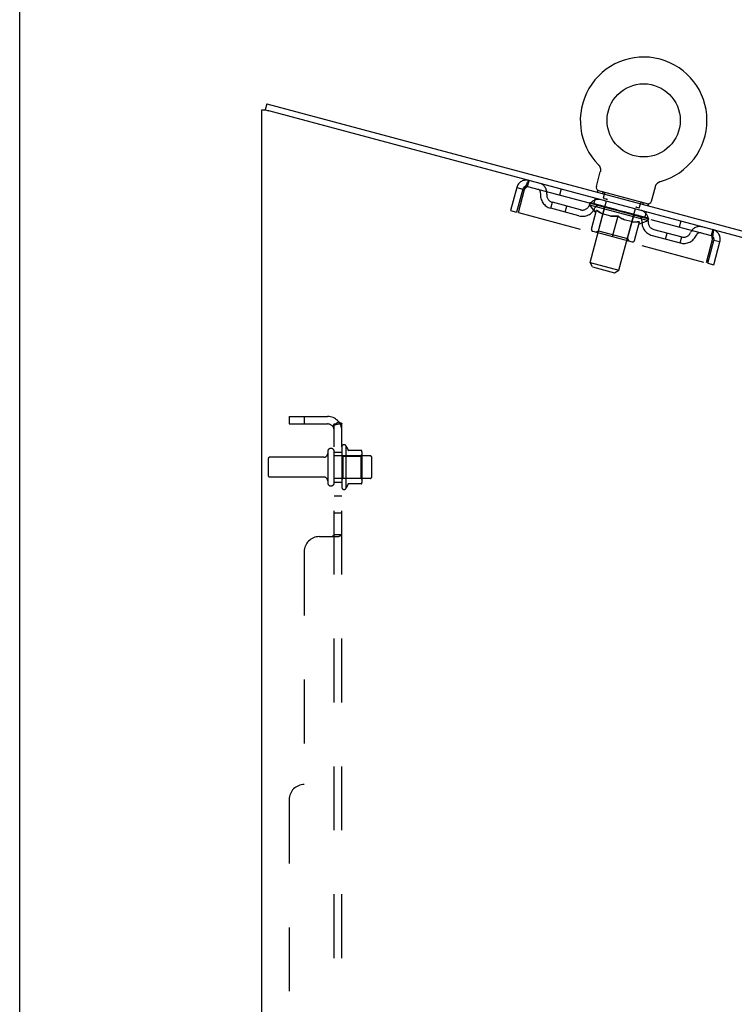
# Model space of a CAD drawing. Header units: inches. Extents: x 0 to 193, y 0 to 125.
# Tile 118 of 256: x 0 to 12, y 79 to 96. Entities that reach past the tile are written whole.
import ezdxf

# ---------------------------------------------------------------- set-up
doc = ezdxf.new("R2010")
doc.units = ezdxf.units.IN
doc.header["$LTSCALE"] = 10.635988
doc.header["$MEASUREMENT"] = 0
doc.linetypes.add('HIDDEN', pattern=[0.2, 0.1, -0.1])
doc.layers.get('0').update_dxf_attribs({"linetype": 'CONTINUOUS'})
doc.layers.add('DEFAULT_2', color=8, linetype='HIDDEN')
doc.layers.add('SUBPANEL', color=7, linetype='CONTINUOUS')

msp = doc.modelspace()

# ---------------------------------------------------------------- linework, layer by layer
at = {"color": 7, "linetype": 'Continuous'}
for p, q in [((0, 0), (0, 125.129)), ((4.082, 94.238), (4.084, 94.238)), ((4.111, 94.338), (4.084, 94.238)), ((4.111, 94.338), (15.964, 91.162)), ((9.628, 93.322), (9.628, 93.322)), ((9.628, 93.322), (9.631, 93.319)), ((9.631, 93.319), (9.634, 93.316)), ((9.633, 93.316), (9.636, 93.313)), ((9.636, 93.313), (9.639, 93.309)), ((9.639, 93.309), (9.641, 93.306)), ((9.641, 93.306), (9.644, 93.302)), ((9.644, 93.302), (9.646, 93.298)), ((9.646, 93.298), (9.648, 93.295)), ((9.648, 93.295), (9.65, 93.291)), ((9.65, 93.291), (9.652, 93.287)), ((9.652, 93.287), (9.654, 93.283)), ((9.654, 93.283), (9.655, 93.279)), ((9.655, 93.279), (9.657, 93.275)), ((9.657, 93.275), (9.658, 93.271)), ((9.658, 93.271), (9.659, 93.266)), ((9.659, 93.266), (9.66, 93.262)), ((9.66, 93.262), (9.661, 93.258)), ((9.661, 93.258), (9.662, 93.254)), ((9.662, 93.254), (9.663, 93.249)), ((9.663, 93.249), (9.663, 93.245)), ((9.663, 93.245), (9.663, 93.241)), ((9.663, 93.241), (9.663, 93.236)), ((9.663, 93.236), (9.663, 93.232)), ((9.663, 93.232), (9.663, 93.228)), ((9.595, 92.962), (9.659, 93.203)), ((9.66, 93.206), (9.659, 93.203)), ((9.661, 93.211), (9.66, 93.206)), ((10.512, 92.716), (10.577, 92.957)), ((10.584, 92.977), (10.586, 92.981)), ((10.586, 92.98), (10.588, 92.984)), ((10.588, 92.984), (10.59, 92.988)), ((10.59, 92.988), (10.592, 92.992)), ((10.592, 92.992), (10.595, 92.995)), ((10.595, 92.995), (10.597, 92.999)), ((10.597, 92.999), (10.6, 93.002)), ((10.6, 93.002), (10.603, 93.006)), ((10.603, 93.006), (10.605, 93.009)), ((10.605, 93.009), (10.608, 93.012)), ((10.608, 93.012), (10.612, 93.015)), ((10.611, 93.015), (10.615, 93.018)), ((10.615, 93.018), (10.618, 93.021)), ((10.618, 93.021), (10.621, 93.024)), ((10.621, 93.024), (10.625, 93.026)), ((10.625, 93.026), (10.629, 93.029)), ((10.628, 93.029), (10.632, 93.031)), ((10.632, 93.031), (10.636, 93.033)), ((10.636, 93.033), (10.64, 93.035)), ((10.64, 93.035), (10.644, 93.037)), ((10.644, 93.037), (10.648, 93.039)), ((10.647, 93.039), (10.652, 93.041)), ((10.651, 93.041), (10.656, 93.042)), ((10.656, 93.042), (10.66, 93.044)), ((10.656, 93.042), (10.657, 93.043)), ((10.66, 93.044), (10.664, 93.045)), ((10.664, 93.045), (10.664, 93.045)), ((9.615, 92.894), (9.608, 92.865)), ((10.46, 92.668), (9.615, 92.894)), ((10.46, 92.668), (10.453, 92.639))]:
    msp.add_line(p, q, dxfattribs=at)
at = {"color": 3, "linetype": 'Continuous'}
for p, q in [((4.03, 31.27), (4.03, 94.238)), ((4.03, 94.238), (4.082, 94.238)), ((4.082, 94.238), (4.123, 94.227)), ((4.123, 94.227), (4.135, 94.224)), ((4.135, 94.224), (4.147, 94.221)), ((15.937, 91.062), (4.147, 94.221))]:
    msp.add_line(p, q, dxfattribs=at)
at = {"color": 7, "linetype": 'Continuous'}
for points in [[(9.663, 93.228), (9.663, 93.223), (9.662, 93.219), (9.662, 93.215), (9.661, 93.211), (9.66, 93.206)], [(10.577, 92.957), (10.578, 92.96), (10.579, 92.964), (10.581, 92.969), (10.582, 92.973), (10.584, 92.977)], [(10.578, 92.96), (10.579, 92.964), (10.581, 92.969), (10.582, 92.973), (10.584, 92.977)]]:
    msp.add_lwpolyline(points, dxfattribs=at)
msp.add_circle((10.381, 94.06), 0.609, dxfattribs=at)
for centre, radius, start, end in [((10.381, 94.06), 1.054, 285.3993, 224.6007), ((9.653, 92.946), 0.06, 165, 255), ((10.454, 92.732), 0.06, 255, 345)]:
    msp.add_arc(centre, radius, start, end, dxfattribs=at)
at = {"layer": 'DEFAULT_2', "color": 8, "linetype": 'HIDDEN'}
for p, q in [((9.628, 93.322), (9.628, 93.322)), ((9.632, 93.317), (9.633, 93.316)), ((8.447, 92.961), (8.474, 93.061)), ((8.27, 92.943), (8.167, 92.561)), ((8.37, 92.916), (8.268, 92.534)), ((8.27, 92.943), (8.37, 92.916)), ((8.297, 92.527), (8.399, 92.909)), ((8.447, 92.961), (11.505, 92.142)), ((9.007, 92.919), (8.98, 92.818)), ((10.664, 93.045), (10.664, 93.045)), ((9.489, 91.696), (9.769, 92.739)), ((9.554, 92.664), (9.581, 92.765)), ((9.705, 92.87), (9.697, 92.841)), ((9.715, 92.774), (9.736, 92.852)), ((9.722, 92.762), (9.779, 92.747)), ((8.835, 92.597), (8.862, 92.698)), ((9.301, 92.472), (8.835, 92.597)), ((9.328, 92.573), (8.862, 92.698)), ((9.076, 92.533), (9.103, 92.633)), ((9.48, 92.654), (9.489, 92.69)), ((9.58, 92.535), (9.48, 92.654)), ((9.48, 92.654), (10.458, 92.392)), ((9.495, 92.683), (9.497, 92.688)), ((9.501, 92.679), (9.502, 92.681)), ((10.451, 92.424), (9.501, 92.679)), ((9.508, 92.677), (9.509, 92.679)), ((9.509, 92.676), (9.51, 92.679)), ((9.518, 92.677), (9.519, 92.682)), ((9.529, 92.671), (9.53, 92.674)), ((9.531, 92.671), (9.532, 92.673)), ((9.554, 92.667), (9.555, 92.672)), ((9.564, 92.662), (9.565, 92.664)), ((9.566, 92.661), (9.567, 92.664)), ((9.725, 92.621), (9.569, 92.663)), ((9.602, 92.654), (9.604, 92.659)), ((9.603, 92.651), (9.603, 92.654)), ((9.603, 92.651), (9.604, 92.654)), ((9.606, 92.651), (9.606, 92.653)), ((9.611, 92.649), (9.612, 92.652)), ((9.611, 92.649), (9.612, 92.651)), ((9.614, 92.648), (9.615, 92.651)), ((9.616, 92.648), (9.617, 92.651)), ((9.62, 92.647), (9.62, 92.649)), ((9.63, 92.223), (9.727, 92.585)), ((9.631, 92.644), (9.631, 92.646)), ((9.645, 92.64), (9.646, 92.644)), ((9.645, 92.64), (9.645, 92.642)), ((9.661, 92.636), (9.661, 92.638)), ((9.661, 92.636), (9.662, 92.638)), ((9.663, 92.638), (9.664, 92.643)), ((9.669, 92.633), (9.67, 92.636)), ((9.673, 92.633), (9.673, 92.635)), ((9.68, 92.631), (9.68, 92.633)), ((9.689, 92.628), (9.69, 92.634)), ((9.701, 92.625), (9.701, 92.628)), ((9.703, 92.625), (9.703, 92.627)), ((9.724, 92.619), (9.725, 92.621)), ((9.776, 92.607), (9.728, 92.62)), ((9.733, 92.619), (9.734, 92.624)), ((9.737, 92.615), (9.738, 92.618)), ((9.741, 92.614), (9.741, 92.617)), ((9.745, 92.613), (9.747, 92.62)), ((9.749, 92.612), (9.749, 92.615)), ((9.757, 92.61), (9.758, 92.612)), ((9.776, 92.605), (9.776, 92.607)), ((9.834, 92.592), (9.788, 92.604)), ((9.803, 92.598), (9.804, 92.6)), ((9.81, 92.599), (9.811, 92.604)), ((9.812, 92.595), (9.813, 92.598)), ((9.814, 92.595), (9.816, 92.602)), ((9.816, 92.594), (9.817, 92.597)), ((9.822, 92.593), (9.822, 92.595)), ((9.833, 92.59), (9.834, 92.592)), ((9.896, 92.575), (9.854, 92.587)), ((9.864, 92.581), (9.864, 92.584)), ((9.889, 92.577), (9.978, 92.559)), ((9.892, 92.577), (9.893, 92.582)), ((9.892, 92.574), (9.892, 92.576)), ((9.894, 92.582), (9.893, 92.582)), ((9.893, 92.576), (9.894, 92.581)), ((9.895, 92.573), (9.896, 92.576)), ((9.896, 92.573), (9.896, 92.575)), ((9.896, 92.573), (9.897, 92.575)), ((9.97, 91.567), (10.25, 92.61)), ((10.245, 92.622), (10.302, 92.607)), ((10.314, 92.614), (10.335, 92.691)), ((10.371, 92.692), (10.363, 92.663)), ((8.167, 92.561), (8.268, 92.534)), ((8.297, 92.527), (11.419, 91.69)), ((9.513, 92.252), (9.597, 92.566)), ((9.58, 92.535), (9.588, 92.533)), ((9.837, 92.466), (9.698, 92.503)), ((9.863, 92.128), (9.955, 92.471)), ((9.961, 92.558), (9.924, 92.568)), ((9.927, 92.564), (9.928, 92.567)), ((9.96, 92.556), (9.961, 92.558)), ((9.974, 92.552), (9.975, 92.554)), ((9.974, 92.552), (9.975, 92.554)), ((9.975, 92.554), (9.975, 92.554)), ((9.977, 92.554), (9.978, 92.559)), ((9.978, 92.551), (9.979, 92.553)), ((9.978, 92.551), (9.979, 92.553)), ((9.979, 92.553), (9.979, 92.553)), ((9.98, 92.553), (10.03, 92.539)), ((9.992, 92.547), (9.993, 92.549)), ((10.005, 92.546), (10.006, 92.55)), ((10.065, 92.53), (10.006, 92.55)), ((10.022, 92.542), (10.023, 92.544)), ((10.025, 92.538), (10.026, 92.54)), ((10.194, 92.37), (10.055, 92.408)), ((10.057, 92.53), (10.057, 92.532)), ((10.057, 92.53), (10.058, 92.532)), ((10.058, 92.529), (10.059, 92.532)), ((10.058, 92.532), (10.1, 92.521)), ((10.061, 92.531), (10.063, 92.536)), ((10.061, 92.529), (10.062, 92.531)), ((10.062, 92.531), (10.063, 92.536)), ((10.063, 92.536), (10.063, 92.536)), ((10.089, 92.521), (10.09, 92.523)), ((10.113, 92.094), (10.21, 92.456)), ((10.119, 92.513), (10.12, 92.515)), ((10.12, 92.515), (10.165, 92.503)), ((10.131, 92.51), (10.132, 92.512)), ((10.137, 92.508), (10.137, 92.511)), ((10.139, 92.508), (10.141, 92.515)), ((10.141, 92.507), (10.141, 92.51)), ((10.144, 92.509), (10.146, 92.514)), ((10.149, 92.505), (10.15, 92.507)), ((10.177, 92.498), (10.178, 92.5)), ((10.178, 92.5), (10.225, 92.487)), ((10.196, 92.493), (10.196, 92.495)), ((10.204, 92.49), (10.205, 92.493)), ((10.207, 92.489), (10.209, 92.496)), ((10.212, 92.488), (10.213, 92.491)), ((10.216, 92.487), (10.216, 92.49)), ((10.221, 92.488), (10.223, 92.493)), ((10.229, 92.484), (10.229, 92.486)), ((10.229, 92.486), (10.385, 92.444)), ((10.25, 92.478), (10.25, 92.48)), ((10.252, 92.477), (10.253, 92.48)), ((10.264, 92.474), (10.266, 92.48)), ((10.273, 92.472), (10.273, 92.474)), ((10.28, 92.47), (10.281, 92.472)), ((10.283, 92.469), (10.284, 92.472)), ((10.291, 92.47), (10.293, 92.475)), ((10.292, 92.467), (10.292, 92.469)), ((10.292, 92.467), (10.292, 92.469)), ((10.307, 92.463), (10.309, 92.467)), ((10.308, 92.462), (10.308, 92.465)), ((10.322, 92.459), (10.322, 92.461)), ((10.333, 92.456), (10.333, 92.458)), ((10.336, 92.455), (10.337, 92.458)), ((10.339, 92.454), (10.339, 92.457)), ((10.341, 92.453), (10.342, 92.456)), ((10.341, 92.453), (10.342, 92.456)), ((10.347, 92.452), (10.348, 92.454)), ((10.349, 92.451), (10.35, 92.454)), ((10.35, 92.451), (10.35, 92.454)), ((10.352, 92.453), (10.353, 92.459)), ((10.386, 92.441), (10.387, 92.444)), ((10.389, 92.441), (10.389, 92.443)), ((10.399, 92.438), (10.426, 92.538)), ((10.4, 92.44), (10.402, 92.445)), ((10.422, 92.432), (10.422, 92.434)), ((10.423, 92.432), (10.424, 92.434)), ((10.436, 92.431), (10.438, 92.436)), ((10.444, 92.426), (10.444, 92.429)), ((10.444, 92.426), (10.445, 92.428)), ((10.451, 92.424), (10.452, 92.427)), ((10.458, 92.392), (10.467, 92.428)), ((10.459, 92.425), (10.46, 92.43)), ((10.228, 92.061), (10.312, 92.374)), ((10.303, 92.341), (10.312, 92.339)), ((10.312, 92.339), (10.458, 92.392)), ((10.548, 92.246), (11.015, 92.121)), ((10.999, 92.385), (10.972, 92.284)), ((11.532, 92.242), (11.505, 92.142)), ((9.534, 92.216), (10.192, 92.04)), ((9.63, 92.223), (9.591, 92.201)), ((9.63, 92.223), (10.113, 92.094)), ((10.113, 92.094), (10.135, 92.055)), ((10.521, 92.145), (10.988, 92.02)), ((10.746, 92.085), (10.773, 92.185)), ((10.988, 92.02), (11.015, 92.121)), ((11.521, 92.072), (11.419, 91.69)), ((11.448, 91.682), (11.55, 92.064)), ((11.548, 91.655), (11.65, 92.037)), ((11.65, 92.037), (11.55, 92.064)), ((9.532, 91.623), (9.489, 91.696)), ((9.489, 91.696), (9.97, 91.567)), ((9.532, 91.623), (9.897, 91.525)), ((11.448, 91.682), (11.548, 91.655)), ((9.897, 91.525), (9.97, 91.567)), ((5.429, 88.646), (5.429, 87.935)), ((5.124, 88.548), (5.124, 88.033)), ((5.234, 88.033), (5.234, 88.548)), ((5.829, 88.478), (5.234, 88.478)), ((5.359, 88.625), (5.359, 87.957)), ((5.379, 88.474), (5.359, 88.494)), ((5.379, 88.474), (5.379, 88.107)), ((5.379, 88.474), (5.675, 88.474)), ((5.685, 88.568), (5.457, 88.568)), ((5.675, 88.474), (5.695, 88.494)), ((5.675, 88.474), (5.675, 88.107)), ((5.695, 88.546), (5.695, 88.035)), ((4.134, 88.426), (4.134, 88.156)), ((5.062, 88.456), (4.164, 88.456)), ((5.859, 88.133), (5.859, 88.448)), ((5.062, 88.126), (4.164, 88.126)), ((5.829, 88.103), (5.234, 88.103)), ((5.379, 88.107), (5.359, 88.087)), ((5.379, 88.107), (5.675, 88.107)), ((5.685, 88.013), (5.457, 88.013)), ((5.675, 88.107), (5.695, 88.087))]:
    msp.add_line(p, q, dxfattribs=at)
for points in [[(8.399, 92.909), (8.406, 92.926), (8.413, 92.943), (8.42, 92.96), (8.427, 92.976), (8.433, 92.991), (8.44, 93.006), (8.446, 93.018), (8.451, 93.03), (8.456, 93.04), (8.461, 93.048), (8.465, 93.054), (8.469, 93.059), (8.472, 93.061), (8.474, 93.061)], [(8.399, 92.909), (8.403, 92.915), (8.407, 92.921), (8.411, 92.927), (8.415, 92.933), (8.419, 92.938), (8.423, 92.943), (8.427, 92.947), (8.43, 92.951), (8.433, 92.955), (8.437, 92.957), (8.439, 92.959), (8.442, 92.961), (8.445, 92.961), (8.447, 92.961)], [(9.597, 92.566), (9.615, 92.553), (9.632, 92.541), (9.65, 92.53), (9.668, 92.52), (9.686, 92.51), (9.703, 92.502)], [(9.698, 92.503), (9.681, 92.512), (9.664, 92.521), (9.647, 92.531), (9.63, 92.542), (9.613, 92.553), (9.597, 92.565)], [(9.829, 92.468), (9.849, 92.466), (9.87, 92.466), (9.89, 92.466), (9.911, 92.467), (9.933, 92.468), (9.955, 92.471)], [(9.954, 92.469), (9.934, 92.467), (9.913, 92.465), (9.894, 92.464), (9.874, 92.464), (9.855, 92.465), (9.837, 92.466)], [(10.055, 92.408), (10.038, 92.416), (10.021, 92.425), (10.004, 92.435), (9.988, 92.446), (9.971, 92.457), (9.954, 92.469)], [(9.955, 92.471), (9.973, 92.457), (9.991, 92.445), (10.008, 92.434), (10.026, 92.424), (10.044, 92.414), (10.062, 92.406)], [(10.188, 92.372), (10.208, 92.37), (10.228, 92.37), (10.249, 92.37), (10.269, 92.37), (10.291, 92.372), (10.312, 92.374)], [(10.312, 92.374), (10.291, 92.371), (10.271, 92.37), (10.251, 92.369), (10.232, 92.369), (10.212, 92.369), (10.194, 92.37)], [(11.532, 92.242), (11.534, 92.24), (11.536, 92.237), (11.537, 92.231), (11.537, 92.224), (11.537, 92.214), (11.537, 92.203), (11.536, 92.19), (11.534, 92.176), (11.533, 92.161), (11.531, 92.145), (11.528, 92.127), (11.526, 92.109), (11.523, 92.091), (11.521, 92.072)], [(11.505, 92.142), (11.508, 92.141), (11.51, 92.139), (11.511, 92.136), (11.513, 92.133), (11.514, 92.129), (11.515, 92.125), (11.517, 92.119), (11.517, 92.114), (11.518, 92.108), (11.519, 92.101), (11.519, 92.094), (11.52, 92.087), (11.52, 92.08), (11.521, 92.072)]]:
    msp.add_lwpolyline(points, dxfattribs=at)
for centre, radius, start, end in [((8.431, 92.9), 0.167, 75, 165), ((8.431, 92.9), 0.063, 75, 165), ((8.605, 92.854), 0.0625, 352.9863, 75), ((8.604, 92.854), 0.167, 353.0716, 75), ((8.894, 92.818), 0.229, 172.9863, 255), ((8.894, 92.818), 0.125, 173.0716, 255), ((9.629, 92.579), 0.167, 75, 156.9284), ((9.725, 92.772), 0.01, 165, 255), ((9.726, 92.854), 0.01, 345, 75), ((9.759, 92.742), 0.01, 345, 75), ((9.361, 92.693), 0.229, 255, 337.0137), ((9.361, 92.693), 0.125, 255, 336.9284), ((9.629, 92.58), 0.0625, 75, 157.0137), ((9.696, 92.593), 0.0318, 345, 75), ((10.26, 92.608), 0.01, 75, 165), ((10.304, 92.617), 0.01, 255, 345), ((10.344, 92.689), 0.01, 75, 165), ((10.24, 92.448), 0.0318, 75, 165), ((10.291, 92.402), 0.0625, 352.9863, 75), ((10.291, 92.402), 0.167, 353.0716, 75), ((9.541, 92.245), 0.0296, 165, 255), ((10.581, 92.367), 0.229, 172.9863, 255), ((10.581, 92.367), 0.125, 173.0716, 255), ((11.316, 92.127), 0.167, 75, 156.9284), ((11.489, 92.081), 0.167, 345, 75), ((11.047, 92.242), 0.229, 255, 337.0137), ((11.047, 92.242), 0.125, 255, 336.9284), ((11.316, 92.128), 0.0625, 75, 157.0137), ((11.489, 92.081), 0.063, 345, 75), ((10.2, 92.068), 0.0296, 255, 345), ((5.397, 88.625), 0.0384, 34.4497, 180), ((4.829, 88.291), 0.698, 23.9679, 30.6631), ((5.062, 88.518), 0.0625, 270, 360), ((5.179, 88.548), 0.055, 0, 180), ((5.476, 88.578), 0.01, 203.9679, 270), ((5.685, 88.558), 0.01, 5.1938, 90), ((5.554, 88.546), 0.141, 0, 5.2081), ((5.829, 88.448), 0.03, 0, 90), ((4.164, 88.426), 0.03, 90, 180), ((4.164, 88.156), 0.03, 180, 270), ((5.062, 88.063), 0.0625, 0, 90), ((5.179, 88.033), 0.055, 180, 360), ((4.829, 88.291), 0.698, 329.3369, 336.0321), ((5.476, 88.003), 0.01, 90, 156.0321), ((5.685, 88.023), 0.01, 270, 354.8062), ((5.554, 88.035), 0.141, 354.7919, 360), ((5.829, 88.133), 0.03, 270, 360), ((5.397, 87.957), 0.0384, 180, 325.5503)]:
    msp.add_arc(centre, radius, start, end, dxfattribs=at)
for centre, major_axis, ratio, start_param, end_param in [((9.978, 92.559), (0.49, -0.126), 0.05963, 2.96643, 3.140963), ((9.47, 92.68), (0.153, -0.039), 0.05963, 1.376596, 1.469874), ((9.472, 92.685), (0.153, -0.041), 0.060556, 0.430652, 1.470503), ((9.978, 92.559), (0.489, -0.131), 0.060556, -3.141593, -2.96706), ((9.504, 92.671), (0.153, -0.041), 0.060556, 1.551758, 1.645036), ((9.451, 92.685), (0.154, -0.038), 0.05688, 1.20151, 1.294789), ((9.978, 92.559), (0.492, -0.121), 0.05688, 2.791345, 2.965878), ((9.506, 92.676), (0.153, -0.043), 0.05963, 0.605815, 1.645666), ((9.453, 92.69), (0.153, -0.039), 0.05963, 0.25549, 1.295341), ((9.978, 92.559), (0.488, -0.136), 0.05963, -2.96643, -2.791898), ((9.506, 92.672), (0.127, -0.033), 0.05963, 1.065228, 1.614276), ((9.49, 92.676), (0.128, -0.031), 0.05688, 0.890143, 1.43919), ((9.535, 92.664), (0.127, -0.034), 0.060556, 1.240391, 1.789438), ((9.553, 92.658), (0.153, -0.043), 0.05963, 1.72692, 1.820198), ((9.449, 92.686), (0.154, -0.036), 0.052395, 1.026568, 1.119847), ((9.978, 92.559), (0.493, -0.116), 0.052395, 2.616403, 2.790936), ((9.554, 92.663), (0.152, -0.044), 0.05688, 0.7809, 1.820751), ((9.45, 92.691), (0.154, -0.038), 0.05688, 0.080405, 1.120256), ((9.978, 92.559), (0.486, -0.141), 0.05688, -2.791345, -2.616812), ((9.49, 92.676), (0.128, -0.03), 0.052395, 0.715201, 1.264248), ((9.578, 92.653), (0.126, -0.035), 0.05963, 1.415553, 1.9646), ((9.614, 92.641), (0.152, -0.044), 0.05688, 1.902006, 1.995284), ((9.462, 92.682), (0.155, -0.035), 0.046319, 0.851819, 0.945098), ((9.978, 92.559), (0.494, -0.112), 0.046319, 2.441654, 2.616187), ((9.615, 92.646), (0.152, -0.046), 0.052395, 0.955842, 1.995693), ((9.978, 92.559), (0.485, -0.146), 0.052395, -2.616403, -2.44187), ((9.463, 92.687), (0.154, -0.036), 0.052395, -0.094537, 0.945314), ((9.504, 92.672), (0.128, -0.029), 0.046319, 0.540452, 1.089499), ((9.633, 92.638), (0.126, -0.037), 0.05688, 1.590638, 2.139686), ((9.686, 92.622), (0.152, -0.046), 0.052395, 2.076947, 2.170226), ((9.49, 92.674), (0.155, -0.034), 0.038841, 0.677289, 0.770567), ((9.978, 92.559), (0.495, -0.108), 0.038841, 2.267123, 2.441656), ((9.687, 92.627), (0.151, -0.047), 0.046319, 1.130591, 2.170442), ((9.978, 92.559), (0.484, -0.15), 0.046319, -2.441654, -2.267121), ((9.492, 92.679), (0.155, -0.035), 0.046319, -0.269286, 0.770565), ((9.533, 92.665), (0.128, -0.028), 0.038841, 0.365921, 0.914969), ((9.698, 92.62), (0.126, -0.038), 0.052395, 1.76558, 2.314627), ((9.767, 92.6), (0.151, -0.047), 0.046319, 2.251696, 2.344975), ((9.534, 92.663), (0.155, -0.033), 0.030195, 0.502975, 0.596254), ((9.978, 92.559), (0.496, -0.105), 0.030195, 2.09281, 2.267343), ((9.768, 92.605), (0.151, -0.048), 0.038841, 1.305122, 2.344973), ((9.535, 92.668), (0.155, -0.034), 0.038841, -0.443817, 0.596034), ((9.978, 92.559), (0.483, -0.154), 0.038841, -2.267123, -2.092591), ((9.575, 92.654), (0.129, -0.027), 0.030195, 0.191608, 0.740655), ((9.772, 92.601), (0.126, -0.039), 0.046319, 1.940329, 2.489376), ((9.592, 92.653), (0.155, -0.033), 0.030195, -0.61813, 0.421721), ((9.854, 92.577), (0.151, -0.048), 0.038841, 2.426227, 2.519505), ((9.591, 92.647), (0.155, -0.032), 0.020645, 0.328852, 0.422131), ((9.978, 92.559), (0.496, -0.103), 0.020645, 1.918687, 2.09322), ((9.856, 92.582), (0.151, -0.049), 0.030195, 1.479435, 2.519286), ((9.978, 92.559), (0.482, -0.157), 0.030195, -2.09281, -1.918277), ((9.629, 92.639), (0.129, -0.027), 0.020645, 0.017485, 0.566532), ((9.852, 92.579), (0.125, -0.04), 0.038841, 2.11486, 2.663907), ((9.66, 92.634), (0.155, -0.032), 0.020645, -0.792253, 0.247598), ((9.945, 92.552), (0.151, -0.049), 0.030195, 2.60054, 2.693819), ((9.659, 92.629), (0.155, -0.032), 0.010478, 0.154869, 0.248148), ((9.978, 92.559), (0.497, -0.102), 0.010478, 1.744704, 1.919237), ((9.946, 92.558), (0.151, -0.05), 0.020645, 1.653558, 2.693409), ((9.978, 92.559), (0.481, -0.159), 0.020645, -1.918687, -1.744154), ((9.693, 92.622), (0.129, -0.026), 0.010478, 6.126688, 6.675735), ((9.936, 92.557), (0.125, -0.041), 0.030195, 2.289173, 2.83822), ((9.738, 92.613), (0.155, -0.032), 0.010478, -0.966236, -0.000846), ((10.037, 92.528), (0.151, -0.05), 0.020645, 2.774664, 2.867942), ((10.038, 92.533), (0.151, -0.05), 0.010478, 1.827541, 2.867392), ((9.978, 92.559), (0.481, -0.16), 0.010478, 4.538481, 4.720178), ((10.02, 92.534), (0.125, -0.041), 0.020645, 2.463296, 3.012344), ((9.914, 92.566), (0.155, -0.032), 0.010478, 0.274201, 1.314052), ((9.846, 92.581), (0.129, -0.026), 0.010478, -0.000483, 0.504314), ((9.822, 92.585), (0.155, -0.032), 0.010478, 0.099668, 0.192946), ((9.978, 92.559), (0.497, -0.102), 0.010478, -1.571421, -1.396888), ((10.104, 92.512), (0.125, -0.042), 0.010478, 2.637279, 3.14189), ((10.127, 92.504), (0.151, -0.05), 0.010478, 2.74231, 2.948646), ((10.005, 92.542), (0.155, -0.032), 0.020645, 0.448184, 1.488034), ((9.93, 92.559), (0.129, -0.027), 0.020645, 0.129249, 0.678296), ((9.912, 92.561), (0.155, -0.032), 0.020645, 0.273651, 0.366929), ((9.978, 92.559), (0.496, -0.103), 0.020645, -1.397439, -1.222906), ((10.213, 92.486), (0.151, -0.05), 0.010478, -3.140747, -2.175357), ((9.978, 92.559), (0.481, -0.16), 0.010478, 1.222355, 1.396888), ((10.096, 92.518), (0.155, -0.033), 0.030195, 0.622307, 1.662158), ((10.014, 92.536), (0.129, -0.027), 0.030195, 0.303372, 0.852419), ((10.257, 92.471), (0.125, -0.042), 0.010478, 2.749043, 3.29809), ((10.291, 92.465), (0.151, -0.05), 0.020645, 2.893995, 3.933846), ((10.004, 92.537), (0.155, -0.033), 0.030195, 0.447774, 0.541052), ((10.29, 92.46), (0.151, -0.05), 0.010478, 2.893445, 2.986723), ((9.978, 92.559), (0.496, -0.105), 0.030195, -1.223315, -1.048783), ((10.183, 92.494), (0.155, -0.034), 0.038841, 0.79662, 1.836471), ((9.978, 92.559), (0.481, -0.159), 0.020645, 1.048373, 1.222906), ((10.098, 92.513), (0.128, -0.028), 0.038841, 0.477686, 1.026733), ((10.321, 92.454), (0.125, -0.041), 0.020645, 2.57506, 3.124108), ((10.36, 92.447), (0.151, -0.049), 0.030195, 2.719872, 3.759723), ((10.264, 92.472), (0.155, -0.035), 0.046319, 0.971151, 2.011002), ((10.095, 92.512), (0.155, -0.034), 0.038841, 0.622087, 0.715366), ((10.358, 92.442), (0.151, -0.05), 0.020645, 2.719462, 2.812741), ((9.978, 92.559), (0.495, -0.108), 0.038841, -1.049002, -0.874469), ((9.978, 92.559), (0.482, -0.157), 0.030195, 0.87425, 1.048783), ((10.178, 92.492), (0.128, -0.029), 0.046319, 0.652216, 1.201263), ((10.336, 92.453), (0.154, -0.036), 0.052395, 1.1459, 2.185751), ((10.375, 92.439), (0.125, -0.041), 0.030195, 2.400937, 2.949985), ((10.417, 92.432), (0.151, -0.048), 0.038841, 2.545558, 3.585409), ((10.252, 92.472), (0.128, -0.03), 0.052395, 0.826965, 1.376012), ((10.182, 92.489), (0.155, -0.035), 0.046319, 0.796618, 0.889896), ((10.415, 92.426), (0.151, -0.049), 0.030195, 2.545339, 2.638617), ((10.398, 92.437), (0.154, -0.038), 0.05688, 1.320842, 2.360692), ((9.978, 92.559), (0.494, -0.112), 0.046319, -0.874471, -0.699939), ((9.978, 92.559), (0.483, -0.154), 0.038841, 0.699936, 0.874469), ((10.46, 92.42), (0.151, -0.047), 0.046319, 2.371028, 3.410879), ((10.417, 92.428), (0.125, -0.04), 0.038841, 2.226624, 2.775671), ((10.317, 92.455), (0.128, -0.031), 0.05688, 1.001907, 1.550954), ((10.446, 92.424), (0.153, -0.039), 0.05963, 1.495927, 2.535778), ((10.489, 92.412), (0.152, -0.046), 0.052395, 2.196279, 3.23613), ((10.263, 92.467), (0.154, -0.036), 0.052395, 0.971367, 1.064645), ((10.446, 92.42), (0.126, -0.039), 0.046319, 2.052093, 2.601141), ((10.459, 92.415), (0.151, -0.048), 0.038841, 2.371026, 2.464304), ((10.48, 92.415), (0.153, -0.041), 0.060556, 1.671089, 2.71094), ((10.502, 92.409), (0.152, -0.044), 0.05688, 2.021337, 3.061188), ((9.978, 92.559), (0.493, -0.116), 0.052395, -0.699723, -0.52519), ((10.499, 92.41), (0.153, -0.043), 0.05963, 1.846251, 2.886102), ((9.978, 92.559), (0.484, -0.15), 0.046319, 0.525406, 0.699939), ((10.372, 92.44), (0.127, -0.033), 0.05963, 1.176993, 1.72604), ((10.46, 92.416), (0.126, -0.038), 0.052395, 1.877344, 2.426392), ((10.415, 92.429), (0.127, -0.034), 0.060556, 1.352155, 1.901202), ((10.459, 92.417), (0.126, -0.037), 0.05688, 1.702402, 2.25145), ((10.444, 92.421), (0.126, -0.035), 0.05963, 1.527317, 2.076364), ((10.335, 92.448), (0.154, -0.038), 0.05688, 1.146309, 1.239587), ((10.487, 92.407), (0.151, -0.047), 0.046319, 2.196495, 2.289773), ((9.978, 92.559), (0.492, -0.121), 0.05688, -0.524781, -0.350248), ((9.978, 92.559), (0.485, -0.146), 0.052395, 0.350657, 0.52519), ((10.396, 92.432), (0.153, -0.039), 0.05963, 1.321394, 1.414673), ((10.5, 92.404), (0.152, -0.046), 0.052395, 2.021746, 2.115024), ((9.978, 92.559), (0.49, -0.126), 0.05963, -0.349695, -0.175162), ((9.978, 92.559), (0.486, -0.141), 0.05688, 0.175715, 0.350248), ((10.445, 92.419), (0.153, -0.041), 0.060556, 1.496556, 1.589835), ((10.498, 92.404), (0.152, -0.044), 0.05688, 1.846804, 1.940083), ((10.479, 92.409), (0.153, -0.043), 0.05963, 1.671719, 1.764997), ((9.978, 92.559), (0.489, -0.131), 0.060556, -0.174533, 0), ((9.978, 92.559), (0.488, -0.136), 0.05963, 0.000629, 0.175162)]:
    msp.add_ellipse(centre, major_axis=major_axis, ratio=ratio, start_param=start_param, end_param=end_param, dxfattribs=at)
at = {"layer": 'SUBPANEL', "color": 8, "linetype": 'HIDDEN'}
for p, q in [((4.484, 89.134), (4.484, 89.009)), ((4.484, 89.134), (5.122, 89.134)), ((4.734, 89.134), (4.734, 89.009)), ((4.484, 89.009), (5.122, 89.009)), ((5.305, 89.048), (5.209, 88.969)), ((5.234, 33.322), (5.234, 89.009)), ((5.234, 89.009), (5.359, 89.009)), ((5.359, 33.322), (5.359, 89.009)), ((5.234, 88.541), (5.359, 88.541)), ((5.234, 88.041), (5.359, 88.041)), ((5.234, 87.812), (5.359, 87.812)), ((5.234, 87.531), (5.359, 87.531)), ((5.234, 87.17), (5.359, 87.17)), ((4.984, 87.134), (5.305, 87.134)), ((5.305, 87.134), (5.307, 87.136)), ((4.734, 86.884), (4.734, 83.009)), ((4.484, 82.759), (4.484, 39.572))]:
    msp.add_line(p, q, dxfattribs=at)
for points in [[(5.209, 88.969), (5.208, 88.969), (5.208, 88.97), (5.208, 88.971), (5.208, 88.972), (5.209, 88.973), (5.21, 88.974), (5.21, 88.975), (5.212, 88.977), (5.213, 88.978), (5.214, 88.98), (5.216, 88.982)], [(5.216, 88.982), (5.22, 88.986), (5.222, 88.988), (5.224, 88.99), (5.225, 88.992), (5.227, 88.995), (5.229, 88.997), (5.231, 88.999), (5.232, 89.002), (5.233, 89.004), (5.234, 89.006), (5.234, 89.008), (5.234, 89.009)], [(5.23, 88.986), (5.23, 88.986), (5.23, 88.986), (5.23, 88.987), (5.231, 88.987), (5.231, 88.987), (5.231, 88.987), (5.232, 88.987), (5.232, 88.988), (5.233, 88.988), (5.233, 88.988), (5.234, 88.989), (5.235, 88.989), (5.235, 88.989), (5.236, 88.99), (5.236, 88.99), (5.237, 88.99), (5.238, 88.991), (5.238, 88.991), (5.239, 88.991), (5.24, 88.992), (5.24, 88.992), (5.241, 88.993), (5.242, 88.993), (5.243, 88.993), (5.243, 88.994), (5.244, 88.994), (5.245, 88.994), (5.246, 88.995), (5.246, 88.995), (5.247, 88.995), (5.248, 88.996), (5.249, 88.996), (5.25, 88.996), (5.251, 88.997), (5.251, 88.997), (5.252, 88.998), (5.253, 88.998), (5.254, 88.998), (5.255, 88.999), (5.256, 88.999), (5.257, 88.999), (5.258, 89), (5.259, 89), (5.26, 89.001), (5.261, 89.001), (5.262, 89.001), (5.263, 89.002), (5.264, 89.002), (5.265, 89.002), (5.266, 89.003), (5.267, 89.003), (5.268, 89.004), (5.269, 89.004), (5.271, 89.004), (5.272, 89.005), (5.273, 89.005), (5.274, 89.005), (5.275, 89.005), (5.276, 89.006), (5.277, 89.006), (5.278, 89.006), (5.279, 89.007), (5.28, 89.007), (5.281, 89.007), (5.282, 89.007), (5.283, 89.008), (5.284, 89.008), (5.285, 89.008), (5.286, 89.008), (5.287, 89.008), (5.288, 89.009), (5.289, 89.009), (5.289, 89.009), (5.29, 89.009), (5.291, 89.009), (5.292, 89.009), (5.293, 89.009), (5.293, 89.009), (5.293, 89.009), (5.294, 89.009), (5.294, 89.009)], [(5.234, 88.989), (5.234, 88.989), (5.233, 88.989), (5.233, 88.988), (5.232, 88.988), (5.232, 88.988), (5.231, 88.987), (5.231, 88.987), (5.231, 88.987), (5.23, 88.987), (5.23, 88.986), (5.23, 88.986)], [(5.294, 89.009), (5.294, 89.009), (5.294, 89.009), (5.294, 89.009), (5.294, 89.009), (5.293, 89.009), (5.293, 89.009), (5.292, 89.009), (5.292, 89.009), (5.291, 89.009), (5.291, 89.009)], [(5.305, 89.048), (5.307, 89.046), (5.31, 89.044), (5.312, 89.042), (5.315, 89.04), (5.319, 89.038), (5.322, 89.036), (5.326, 89.034), (5.329, 89.033)], [(5.329, 89.033), (5.337, 89.03), (5.34, 89.028), (5.343, 89.027), (5.346, 89.025), (5.349, 89.023), (5.352, 89.022), (5.354, 89.02), (5.356, 89.018), (5.357, 89.016), (5.358, 89.014), (5.359, 89.013), (5.359, 89.011), (5.359, 89.009)], [(5.22, 87.154), (5.224, 87.157), (5.225, 87.158), (5.227, 87.16), (5.229, 87.161), (5.231, 87.162), (5.232, 87.164)], [(5.227, 87.16), (5.229, 87.161), (5.231, 87.162), (5.232, 87.164), (5.233, 87.165), (5.234, 87.167), (5.234, 87.168), (5.234, 87.17)], [(5.233, 87.165), (5.234, 87.167), (5.234, 87.168), (5.234, 87.17)], [(5.346, 87.154), (5.349, 87.156), (5.352, 87.158), (5.354, 87.16), (5.356, 87.162), (5.357, 87.163), (5.358, 87.165), (5.359, 87.167), (5.359, 87.168), (5.359, 87.17)], [(5.352, 87.158), (5.354, 87.16), (5.356, 87.162), (5.357, 87.163)], [(5.358, 87.165), (5.359, 87.167), (5.359, 87.168)], [(5.209, 87.134), (5.208, 87.136), (5.208, 87.138), (5.208, 87.14), (5.208, 87.141), (5.209, 87.143), (5.21, 87.144), (5.21, 87.146), (5.212, 87.147), (5.213, 87.149), (5.214, 87.15), (5.216, 87.151), (5.218, 87.153)], [(5.208, 87.141), (5.209, 87.143), (5.21, 87.144), (5.21, 87.146)], [(5.209, 87.134), (5.208, 87.136), (5.208, 87.138), (5.208, 87.14)], [(5.214, 87.15), (5.216, 87.151), (5.218, 87.153), (5.22, 87.154)], [(5.305, 87.134), (5.307, 87.136), (5.31, 87.138), (5.312, 87.139)], [(5.312, 87.139), (5.315, 87.141), (5.319, 87.142), (5.322, 87.144), (5.326, 87.145), (5.333, 87.148)], [(5.333, 87.148), (5.337, 87.15), (5.34, 87.151)], [(5.34, 87.151), (5.343, 87.153), (5.346, 87.154), (5.349, 87.156)]]:
    msp.add_lwpolyline(points, dxfattribs=at)
for centre, radius, start, end in [((5.122, 88.897), 0.237, 0, 90), ((5.122, 88.897), 0.112, 0, 90), ((4.984, 86.884), 0.25, 90, 180), ((4.734, 82.759), 0.25, 90, 180)]:
    msp.add_arc(centre, radius, start, end, dxfattribs=at)

doc.saveas('drawing.dxf')
